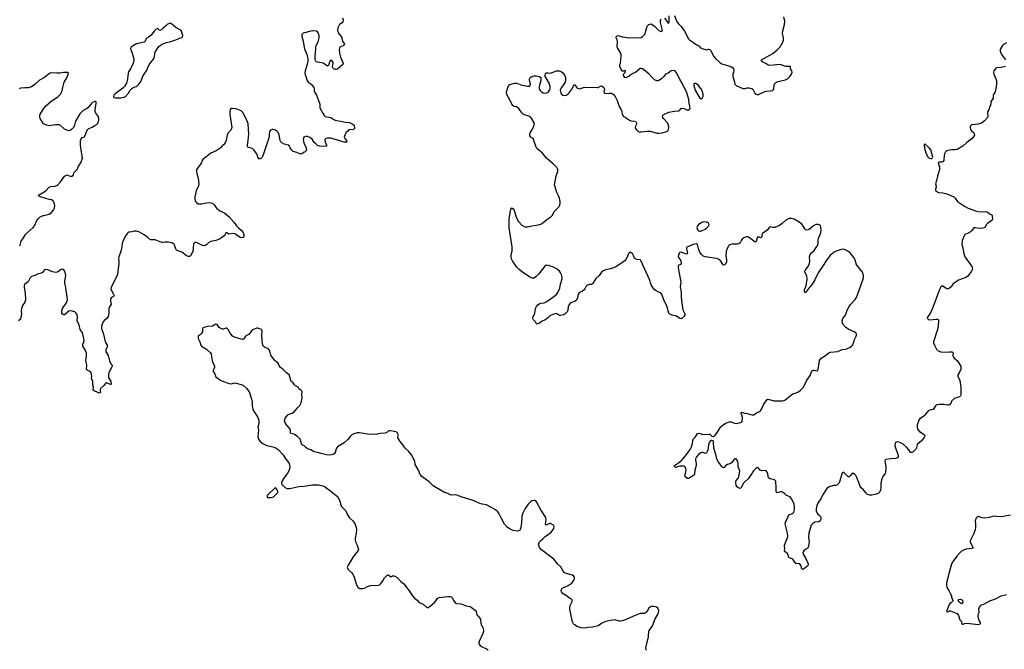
# Model space of a CAD drawing. Header units: inches. Extents: x 1933542 to 2138349, y 524876 to 666658.
# Tile 10 of 81: x 1962698 to 1980522, y 554946 to 566338. Entities that reach past the tile are written whole.
import ezdxf

# ---------------------------------------------------------------- set-up
doc = ezdxf.new("R2010")
doc.units = ezdxf.units.IN
doc.header["$MEASUREMENT"] = 0
for name, color, linetype in [('B9565', 7, 'Continuous'), ('B9566', 7, 'Continuous'), ('B9575', 7, 'Continuous'), ('B9576', 7, 'Continuous'), ('B9585', 7, 'Continuous'), ('B9586', 7, 'Continuous')]:
    doc.layers.add(name, color=color, linetype=linetype)

msp = doc.modelspace()

# ---------------------------------------------------------------- linework, layer by layer
at = {"layer": 'B9565', "color": 6}
for points, elevation in [([(1964338, 560000), (1964310, 559950), (1964307, 559927), (1964305, 559870), (1964311, 559850), (1964350, 559790), (1964355, 559745), (1964350, 559734), (1964345, 559735), (1964270, 559766), (1964250, 559758), (1964221, 559719), (1964169, 559671), (1964156, 559650), (1964153, 559630), (1964159, 559590), (1964155, 559585), (1964130, 559583), (1964110, 559590), (1964090, 559603), (1964064, 559610), (1964030, 559634), (1964027, 559650), (1964035, 559690), (1964020, 559730), (1964023, 559790), (1963997, 559850), (1964002, 559890), (1963992, 559950), (1963976, 559970), (1963930, 559992), (1963921, 560000)], 300), ([(1966207, 560000), (1966203, 559990), (1966202, 559970), (1966229, 559929), (1966250, 559879), (1966270, 559859), (1966344, 559810), (1966390, 559790), (1966490, 559758), (1966530, 559752), (1966590, 559765), (1966710, 559740), (1966750, 559721), (1966810, 559664), (1966858, 559590), (1966891, 559491), (1966905, 559430), (1966905, 559350), (1966918, 559290), (1966930, 559262), (1967002, 559150), (1967027, 559090), (1967029, 559031), (1967012, 558970), (1967020, 558910), (1967011, 558790), (1967019, 558750), (1967050, 558705), (1967101, 558670), (1967170, 558636), (1967257, 558617), (1967302, 558602), (1967343, 558583), (1967379, 558559), (1967470, 558465), (1967502, 558402), (1967548, 558350), (1967575, 558310), (1967590, 558250), (1967577, 558190), (1967545, 558135), (1967477, 558043), (1967450, 557995), (1967438, 557950), (1967443, 557930), (1967510, 557868), (1967538, 557858), (1967590, 557858), (1967750, 557892), (1967850, 557900), (1967990, 557922), (1968110, 557920), (1968183, 557903), (1968215, 557890), (1968329, 557809), (1968370, 557770), (1968450, 557710), (1968477, 557670), (1968498, 557610), (1968513, 557550), (1968525, 557530), (1968604, 557450), (1968625, 557390), (1968664, 557330), (1968729, 557269), (1968764, 557224), (1968791, 557151), (1968795, 557110), (1968791, 557049), (1968769, 556950), (1968769, 556930), (1968778, 556890), (1968809, 556829), (1968829, 556750), (1968827, 556733), (1968738, 556622), (1968646, 556470), (1968627, 556430), (1968647, 556390), (1968710, 556331), (1968730, 556303), (1968753, 556250), (1968794, 556110), (1968821, 556070), (1968850, 556049), (1968909, 556049), (1968950, 556060), (1968996, 556084), (1969050, 556100), (1969190, 556104), (1969210, 556110), (1969240, 556140), (1969274, 556186), (1969302, 556238), (1969350, 556285), (1969370, 556291), (1969410, 556265), (1969430, 556265), (1969450, 556274), (1969475, 556275), (1969490, 556270), (1969530, 556247), (1969590, 556182), (1969650, 556133), (1969747, 556007), (1969811, 555911), (1969848, 555870), (1969894, 555834), (1969930, 555791), (1970000, 555760)], 400), ([(1970000, 558053), (1969976, 558070), (1969946, 558110), (1969915, 558190), (1969860, 558290), (1969851, 558350), (1969790, 558467), (1969735, 558530), (1969672, 558590), (1969641, 558641), (1969584, 558704), (1969542, 558770), (1969547, 558830), (1969530, 558866), (1969510, 558880), (1969479, 558890), (1969410, 558900), (1969390, 558899), (1969369, 558891), (1969336, 558864), (1969310, 558854), (1969225, 558850), (1969150, 558830), (1969090, 558837), (1969028, 558832), (1968850, 558865), (1968810, 558862), (1968750, 558847), (1968710, 558827), (1968682, 558798), (1968640, 558740), (1968575, 558685), (1968450, 558610), (1968429, 558571), (1968410, 558510), (1968398, 558490), (1968370, 558470), (1968350, 558464), (1968310, 558461), (1968250, 558467), (1968153, 558487), (1968090, 558508), (1968030, 558521), (1967970, 558558), (1967910, 558572), (1967877, 558597), (1967850, 558625), (1967830, 558634), (1967810, 558653), (1967799, 558670), (1967775, 558750), (1967730, 558799), (1967660, 558840), (1967609, 558850), (1967599, 558870), (1967601, 558910), (1967592, 558930), (1967509, 559030), (1967493, 559087), (1967503, 559130), (1967550, 559186), (1967577, 559203), (1967630, 559219), (1967674, 559246), (1967726, 559314), (1967770, 559357), (1967795, 559405), (1967814, 559490), (1967805, 559555), (1967809, 559610), (1967795, 559630), (1967750, 559662), (1967738, 559690), (1967692, 559712), (1967670, 559729), (1967646, 559766), (1967610, 559789), (1967597, 559857), (1967576, 559910), (1967526, 559946), (1967476, 560000)], 400)]:
    msp.add_lwpolyline(points, dxfattribs=dict(at, elevation=elevation))
at = {"layer": 'B9565', "color": 6, "elevation": 400}
msp.add_lwpolyline([(1967330, 557875), (1967195, 557750), (1967181, 557730), (1967178, 557710), (1967182, 557690), (1967190, 557686), (1967209, 557691), (1967250, 557693), (1967290, 557706), (1967365, 557775), (1967371, 557789), (1967371, 557810), (1967350, 557850)], close=True, dxfattribs=at)
at = {"layer": 'B9566', "color": 6}
for points, elevation in [([(1968541, 566370), (1968553, 566330), (1968555, 566310), (1968550, 566297), (1968537, 566283), (1968490, 566250), (1968482, 566238), (1968460, 566190), (1968454, 566150), (1968463, 566103), (1968479, 566079), (1968526, 566030), (1968542, 565950), (1968574, 565910), (1968576, 565890), (1968570, 565881), (1968552, 565868), (1968510, 565852), (1968490, 565830), (1968479, 565790), (1968485, 565730), (1968503, 565663), (1968554, 565550), (1968547, 565530), (1968450, 565445), (1968430, 565438), (1968410, 565438), (1968382, 565450), (1968364, 565470), (1968361, 565490), (1968372, 565550), (1968369, 565570), (1968350, 565597), (1968330, 565605), (1968315, 565590), (1968291, 565509), (1968270, 565495), (1968229, 565530), (1968192, 565552), (1968160, 565560), (1968090, 565567), (1968070, 565577), (1968057, 565590), (1968050, 565610), (1968046, 565670), (1968061, 565810), (1968061, 565850), (1968065, 565870), (1968102, 565938), (1968120, 566010), (1968120, 566050), (1968101, 566101), (1968090, 566118), (1968070, 566132), (1967990, 566137), (1967830, 566095), (1967804, 566070), (1967807, 566033), (1967830, 565950), (1967842, 565870), (1967856, 565810), (1967899, 565710), (1967915, 565635), (1967913, 565590), (1967896, 565510), (1967865, 565410), (1967863, 565370), (1967867, 565347), (1967894, 565254), (1967910, 565223), (1967919, 565210), (1967973, 565170), (1968021, 565110), (1968028, 565090), (1968028, 565050), (1968034, 565030), (1968073, 564973), (1968128, 564830), (1968133, 564810), (1968134, 564750), (1968139, 564730), (1968190, 564637), (1968210, 564606), (1968230, 564589), (1968259, 564579), (1968331, 564570), (1968386, 564530), (1968410, 564519), (1968467, 564507), (1968510, 564505), (1968590, 564486), (1968670, 564477), (1968731, 564450), (1968751, 564430), (1968758, 564370), (1968750, 564358), (1968734, 564350), (1968670, 564343), (1968645, 564330), (1968610, 564294), (1968582, 564250), (1968575, 564210), (1968584, 564190), (1968613, 564150), (1968621, 564130), (1968617, 564123), (1968575, 564125), (1968330, 564193), (1968266, 564194), (1968236, 564184), (1968222, 564170), (1968221, 564159), (1968226, 564130), (1968255, 564070), (1968252, 564048), (1968216, 564044), (1968130, 564051), (1968090, 564064), (1968063, 564083), (1968030, 564119), (1967990, 564174), (1967950, 564208), (1967910, 564222), (1967870, 564226), (1967844, 564210), (1967830, 564170), (1967839, 564110), (1967876, 564030), (1967888, 563990), (1967887, 563970), (1967871, 563950), (1967850, 563943), (1967810, 563912), (1967790, 563907), (1967770, 563910), (1967716, 563936), (1967650, 563952), (1967612, 563992), (1967597, 564017), (1967585, 564050), (1967570, 564070), (1967486, 564086), (1967441, 564110), (1967423, 564130), (1967412, 564152), (1967396, 564256), (1967378, 564298), (1967358, 564318), (1967330, 564338), (1967290, 564352), (1967270, 564352), (1967241, 564339), (1967222, 564310), (1967216, 564270), (1967216, 564230), (1967205, 564175), (1967170, 564090), (1967108, 563892), (1967086, 563850), (1967070, 563830), (1967050, 563821), (1967030, 563822), (1967018, 563838), (1966991, 563910), (1966931, 563991), (1966910, 564005), (1966844, 564024), (1966831, 564031), (1966825, 564045), (1966823, 564070), (1966837, 564150), (1966849, 564270), (1966833, 564453), (1966816, 564510), (1966737, 564657), (1966710, 564688), (1966650, 564713), (1966610, 564723), (1966551, 564729), (1966530, 564729), (1966510, 564714), (1966502, 564678), (1966500, 564630), (1966537, 564390), (1966535, 564370), (1966519, 564341), (1966470, 564289), (1966455, 564250), (1966434, 564150), (1966419, 564110), (1966390, 564075), (1966370, 564061), (1966326, 564014), (1966252, 563968), (1966158, 563922), (1966070, 563850), (1966012, 563810), (1966000, 563790), (1965988, 563752), (1965974, 563726), (1965901, 563630), (1965896, 563610), (1965899, 563590), (1965912, 563530), (1965932, 563470), (1965942, 563370), (1965934, 563326), (1965890, 563248), (1965883, 563190), (1965867, 563130), (1965866, 563090), (1965879, 563050), (1965890, 563035), (1965910, 563014), (1965930, 563006), (1965990, 563004), (1966110, 563032), (1966165, 563025), (1966194, 563014), (1966224, 562984), (1966242, 562950), (1966270, 562918), (1966330, 562877), (1966410, 562839), (1966490, 562770), (1966582, 562670), (1966626, 562606), (1966657, 562570), (1966710, 562530), (1966741, 562490), (1966758, 562450), (1966755, 562410), (1966741, 562399), (1966710, 562393), (1966690, 562398), (1966612, 562452), (1966590, 562461), (1966570, 562467), (1966480, 562460), (1966470, 562462), (1966450, 562484), (1966437, 562483), (1966430, 562482), (1966421, 562470), (1966414, 562446), (1966401, 562430), (1966350, 562390), (1966315, 562370), (1966250, 562344), (1966156, 562324), (1966130, 562314), (1966085, 562270), (1966050, 562248), (1966010, 562253), (1965910, 562300), (1965890, 562306), (1965870, 562305), (1965852, 562288), (1965842, 562270), (1965836, 562230), (1965840, 562170), (1965829, 562130), (1965790, 562067), (1965770, 562055), (1965750, 562052), (1965710, 562071), (1965634, 562134), (1965570, 562154), (1965539, 562170), (1965524, 562190), (1965506, 562246), (1965492, 562270), (1965450, 562299), (1965390, 562314), (1965330, 562313), (1965290, 562304), (1965270, 562306), (1965150, 562355), (1965070, 562355), (1965050, 562365), (1965016, 562396), (1964950, 562443), (1964896, 562476), (1964857, 562497), (1964810, 562511), (1964770, 562510), (1964730, 562500), (1964685, 562495), (1964670, 562492), (1964650, 562478), (1964612, 562428), (1964570, 562337), (1964556, 562290), (1964549, 562230), (1964528, 562150), (1964490, 562050), (1964486, 562010), (1964494, 561970), (1964494, 561930), (1964466, 561730), (1964352, 561490), (1964348, 561470), (1964352, 561450), (1964399, 561370), (1964406, 561350), (1964403, 561337), (1964399, 561330), (1964363, 561310), (1964344, 561290), (1964342, 561250), (1964352, 561190), (1964317, 561130), (1964310, 561110), (1964310, 561030), (1964299, 560970), (1964290, 560950), (1964274, 560930), (1964230, 560893), (1964211, 560869), (1964189, 560830), (1964179, 560790), (1964178, 560750), (1964215, 560650), (1964244, 560510), (1964279, 560450), (1964284, 560430), (1964280, 560410), (1964260, 560370), (1964256, 560350), (1964259, 560330), (1964302, 560262), (1964326, 560166), (1964350, 560111), (1964371, 560090), (1964371, 560070), (1964355, 560030), (1964338, 560000)], 300), ([(1962695, 562245), (1962704, 562256), (1962727, 562330), (1962766, 562394), (1962805, 562450), (1962836, 562484), (1962943, 562577), (1962964, 562610), (1963010, 562705), (1963038, 562742), (1963070, 562770), (1963090, 562782), (1963130, 562796), (1963210, 562811), (1963230, 562821), (1963272, 562850), (1963310, 562890), (1963328, 562930), (1963332, 562970), (1963321, 563030), (1963312, 563050), (1963302, 563062), (1963276, 563076), (1963230, 563085), (1963073, 563130), (1963038, 563150), (1963053, 563170), (1963170, 563240), (1963234, 563306), (1963263, 563317), (1963334, 563326), (1963370, 563338), (1963389, 563351), (1963435, 563405), (1963510, 563505), (1963530, 563522), (1963550, 563531), (1963610, 563508), (1963650, 563505), (1963659, 563510), (1963670, 563530), (1963678, 563570), (1963737, 563630), (1963764, 563690), (1963805, 563750), (1963833, 563830), (1963832, 563872), (1963810, 563978), (1963808, 564028), (1963798, 564070), (1963801, 564150), (1963810, 564185), (1963830, 564207), (1963870, 564217), (1963890, 564259), (1963915, 564330), (1963930, 564354), (1963950, 564370), (1964010, 564395), (1964059, 564421), (1964098, 564450), (1964124, 564490), (1964133, 564530), (1964131, 564550), (1964117, 564590), (1964086, 564630), (1964064, 564670), (1964062, 564710), (1964085, 564830), (1964082, 564850), (1964070, 564859), (1964050, 564857), (1964010, 564833), (1963990, 564816), (1963930, 564741), (1963910, 564724), (1963847, 564693), (1963788, 564632), (1963710, 564501), (1963693, 564430), (1963675, 564390), (1963636, 564350), (1963610, 564335), (1963590, 564330), (1963570, 564333), (1963510, 564358), (1963430, 564427), (1963410, 564435), (1963346, 564434), (1963230, 564420), (1963170, 564433), (1963130, 564456), (1963069, 564550), (1963061, 564570), (1963062, 564610), (1963070, 564630), (1963133, 564730), (1963167, 564773), (1963262, 564858), (1963394, 564946), (1963437, 564990), (1963466, 565050), (1963477, 565110), (1963504, 565210), (1963550, 565284), (1963578, 565350), (1963581, 565370), (1963570, 565383), (1963564, 565384), (1963490, 565384), (1963430, 565373), (1963370, 565370), (1963281, 565379), (1963250, 565373), (1963235, 565365), (1963147, 565293), (1963054, 565246), (1962970, 565168), (1962910, 565125), (1962850, 565106), (1962790, 565107), (1962710, 565099), (1962690, 565090)], 300), ([(1963921, 560000), (1963909, 560010), (1963906, 560030), (1963916, 560070), (1963915, 560090), (1963898, 560170), (1963907, 560253), (1963905, 560310), (1963890, 560355), (1963839, 560430), (1963841, 560470), (1963861, 560510), (1963864, 560530), (1963859, 560570), (1963835, 560670), (1963795, 560735), (1963777, 560817), (1963745, 560870), (1963741, 560890), (1963746, 560970), (1963735, 561010), (1963716, 561036), (1963698, 561050), (1963630, 561072), (1963590, 561064), (1963510, 561001), (1963490, 560998), (1963471, 561011), (1963460, 561030), (1963461, 561070), (1963473, 561110), (1963495, 561150), (1963539, 561210), (1963563, 561270), (1963554, 561370), (1963538, 561430), (1963535, 561490), (1963517, 561570), (1963518, 561610), (1963533, 561710), (1963514, 561790), (1963490, 561821), (1963470, 561825), (1963450, 561817), (1963381, 561770), (1963350, 561762), (1963290, 561773), (1963210, 561814), (1963170, 561821), (1963147, 561810), (1963110, 561763), (1963093, 561750), (1963070, 561743), (1963030, 561741), (1962970, 561710), (1962911, 561689), (1962888, 561670), (1962850, 561595), (1962790, 561550), (1962779, 561530), (1962779, 561490), (1962799, 561390), (1962806, 561270), (1962791, 561230), (1962751, 561169), (1962732, 561110), (1962724, 561070), (1962732, 561008), (1962710, 560919), (1962679, 560890)], 300), ([(1967476, 560000), (1967470, 560006), (1967412, 560052), (1967397, 560077), (1967385, 560110), (1967370, 560130), (1967330, 560158), (1967310, 560178), (1967243, 560270), (1967226, 560346), (1967211, 560370), (1967187, 560390), (1967130, 560410), (1967110, 560424), (1967091, 560471), (1967080, 560630), (1967090, 560690), (1967089, 560710), (1967077, 560730), (1967047, 560747), (1967010, 560758), (1966990, 560758), (1966929, 560731), (1966894, 560706), (1966853, 560647), (1966788, 560610), (1966756, 560564), (1966730, 560552), (1966710, 560555), (1966570, 560600), (1966550, 560615), (1966510, 560665), (1966470, 560732), (1966450, 560755), (1966430, 560759), (1966390, 560737), (1966370, 560736), (1966350, 560743), (1966310, 560771), (1966270, 560822), (1966250, 560830), (1966190, 560790), (1966096, 560784), (1966030, 560768), (1966010, 560756), (1966005, 560690), (1965998, 560670), (1965981, 560650), (1965931, 560610), (1965928, 560590), (1965931, 560570), (1965961, 560510), (1965979, 560450), (1965990, 560434), (1966010, 560416), (1966078, 560378), (1966100, 560360), (1966150, 560311), (1966163, 560290), (1966168, 560230), (1966189, 560150), (1966225, 560070), (1966226, 560050), (1966207, 560000)], 400)]:
    msp.add_lwpolyline(points, dxfattribs=dict(at, elevation=elevation))
at = {"layer": 'B9566', "color": 6, "elevation": 300}
msp.add_lwpolyline([(1965430, 566273), (1965390, 566265), (1965368, 566252), (1965338, 566222), (1965293, 566187), (1965270, 566158), (1965250, 566146), (1965225, 566145), (1965209, 566169), (1965197, 566177), (1965170, 566169), (1965130, 566133), (1965070, 566054), (1965030, 566022), (1964990, 565998), (1964971, 565949), (1964951, 565930), (1964810, 565904), (1964738, 565862), (1964717, 565843), (1964708, 565830), (1964705, 565815), (1964708, 565792), (1964737, 565730), (1964764, 565630), (1964764, 565610), (1964753, 565550), (1964707, 565450), (1964670, 565392), (1964663, 565370), (1964650, 565270), (1964633, 565190), (1964598, 565130), (1964563, 565097), (1964425, 564995), (1964404, 564970), (1964395, 564950), (1964405, 564930), (1964430, 564923), (1964530, 564926), (1964590, 564939), (1964614, 564950), (1964668, 565010), (1964698, 565062), (1964730, 565094), (1964763, 565117), (1964810, 565132), (1964850, 565167), (1964885, 565210), (1964905, 565250), (1964932, 565328), (1964991, 565410), (1965042, 565530), (1965079, 565570), (1965130, 565642), (1965153, 565750), (1965213, 565847), (1965250, 565879), (1965290, 565902), (1965355, 565925), (1965435, 565945), (1965509, 565970), (1965625, 566015), (1965648, 566030), (1965649, 566050), (1965629, 566129), (1965613, 566150), (1965530, 566191), (1965446, 566266)], close=True, dxfattribs=at)
at = {"layer": 'B9575', "color": 6}
for points, elevation in [([(1979730, 560000), (1979718, 559970), (1979680, 559910), (1979682, 559890), (1979715, 559810), (1979736, 559690), (1979734, 559546), (1979728, 559532), (1979710, 559517), (1979628, 559492), (1979565, 559435), (1979558, 559410), (1979528, 559372), (1979515, 559365), (1979496, 559364), (1979430, 559375), (1979350, 559378), (1979310, 559371), (1979290, 559363), (1979275, 559350), (1979232, 559288), (1979150, 559265), (1979069, 559170), (1978988, 559112), (1978975, 559090), (1978947, 559010), (1978942, 558970), (1978948, 558930), (1978988, 558888), (1979070, 558833), (1979084, 558810), (1979079, 558790), (1979024, 558716), (1978946, 558650), (1978939, 558630), (1978935, 558590), (1978921, 558570), (1978870, 558521), (1978850, 558509), (1978827, 558507), (1978795, 558555), (1978758, 558598), (1978690, 558656), (1978631, 558691), (1978590, 558700), (1978553, 558687), (1978544, 558670), (1978542, 558630), (1978602, 558450), (1978603, 558430), (1978586, 558410), (1978550, 558397), (1978470, 558394), (1978380, 558380), (1978366, 558374), (1978362, 558350), (1978379, 558250), (1978372, 558150), (1978366, 558130), (1978330, 558084), (1978298, 558010), (1978287, 557953), (1978286, 557870), (1978280, 557830), (1978267, 557793), (1978243, 557770), (1978205, 557755), (1978122, 557738), (1978090, 557738), (1978048, 557750), (1978024, 557770), (1977974, 557834), (1977930, 557865), (1977912, 557890), (1977890, 557965), (1977850, 558057), (1977832, 558092), (1977814, 558110), (1977790, 558127), (1977770, 558133), (1977745, 558095), (1977710, 558063), (1977690, 558072), (1977670, 558090), (1977630, 558136), (1977610, 558149), (1977590, 558142), (1977546, 557994), (1977530, 557957), (1977510, 557933), (1977490, 557919), (1977470, 557913), (1977431, 557909), (1977350, 557886), (1977310, 557857), (1977230, 557736), (1977200, 557670), (1977146, 557590), (1977131, 557550), (1977118, 557490), (1977117, 557450), (1977132, 557412), (1977148, 557390), (1977170, 557375), (1977194, 557350), (1977202, 557322), (1977196, 557284), (1977190, 557270), (1977166, 557254), (1977090, 557245), (1977058, 557222), (1977029, 557191), (1977011, 557149), (1976983, 557050), (1976978, 556970), (1976988, 556890), (1976969, 556791), (1976952, 556768), (1976901, 556739), (1976880, 556710), (1976877, 556690), (1976880, 556670), (1976927, 556590), (1976974, 556490), (1976970, 556469), (1976950, 556444), (1976890, 556395), (1976870, 556389), (1976850, 556408), (1976849, 556430), (1976840, 556460), (1976818, 556490), (1976750, 556501), (1976696, 556576), (1976620, 556610), (1976612, 556650), (1976603, 556670), (1976590, 556686), (1976557, 556710), (1976544, 556730), (1976549, 556770), (1976541, 556810), (1976544, 556830), (1976592, 556950), (1976603, 556990), (1976595, 557045), (1976560, 557190), (1976556, 557230), (1976601, 557339), (1976623, 557377), (1976633, 557387), (1976690, 557405), (1976715, 557430), (1976726, 557474), (1976725, 557530), (1976716, 557576), (1976670, 557669), (1976646, 557706), (1976578, 557730), (1976550, 557762), (1976510, 557789), (1976490, 557795), (1976470, 557795), (1976410, 557778), (1976403, 557783), (1976395, 557795), (1976394, 557810), (1976395, 557865), (1976385, 557990), (1976362, 558010), (1976284, 558030), (1976256, 558050), (1976247, 558070), (1976242, 558130), (1976230, 558153), (1976210, 558173), (1976190, 558183), (1976130, 558177), (1976103, 558190), (1976069, 558229), (1976050, 558233), (1976030, 558225), (1975982, 558178), (1975929, 558090), (1975887, 558033), (1975830, 557983), (1975800, 557950), (1975750, 557863), (1975730, 557858), (1975710, 557866), (1975690, 557882), (1975670, 557909), (1975662, 557970), (1975670, 557998), (1975710, 558050), (1975718, 558070), (1975733, 558170), (1975725, 558205), (1975707, 558250), (1975702, 558310), (1975687, 558370), (1975671, 558391), (1975650, 558391), (1975626, 558374), (1975581, 558319), (1975555, 558305), (1975509, 558291), (1975483, 558270), (1975450, 558233), (1975430, 558232), (1975410, 558252), (1975335, 558350), (1975317, 558390), (1975307, 558450), (1975267, 558587), (1975259, 558699), (1975250, 558718), (1975230, 558727), (1975210, 558725), (1975186, 558694), (1975170, 558647), (1975153, 558550), (1975130, 558500), (1975110, 558490), (1975070, 558506), (1975050, 558506), (1975030, 558500), (1974986, 558470), (1974950, 558426), (1974934, 558390), (1974932, 558370), (1974942, 558310), (1974942, 558270), (1974920, 558190), (1974913, 558110), (1974895, 558090), (1974865, 558075), (1974810, 558039), (1974790, 558039), (1974747, 558067), (1974741, 558081), (1974762, 558190), (1974760, 558220), (1974745, 558245), (1974719, 558259), (1974690, 558262), (1974642, 558258), (1974570, 558238), (1974549, 558250), (1974553, 558270), (1974622, 558318), (1974676, 558364), (1974754, 558446), (1974836, 558564), (1974862, 558610), (1974879, 558670), (1974892, 558750), (1974930, 558792), (1974970, 558848), (1974990, 558856), (1975050, 558837), (1975090, 558830), (1975179, 558839), (1975190, 558837), (1975230, 558804), (1975250, 558799), (1975270, 558806), (1975290, 558822), (1975310, 558848), (1975390, 558970), (1975410, 558992), (1975470, 559033), (1975510, 559050), (1975550, 559059), (1975570, 559059), (1975636, 559036), (1975670, 559033), (1975730, 559042), (1975763, 559057), (1975774, 559070), (1975778, 559082), (1975782, 559130), (1975778, 559170), (1975760, 559210), (1975761, 559230), (1975770, 559237), (1975818, 559218), (1975870, 559210), (1975950, 559186), (1975989, 559190), (1976038, 559222), (1976093, 559247), (1976110, 559260), (1976129, 559291), (1976170, 559382), (1976230, 559465), (1976250, 559470), (1976350, 559444), (1976390, 559439), (1976510, 559442), (1976550, 559454), (1976670, 559552), (1976694, 559566), (1976755, 559585), (1976794, 559606), (1976830, 559634), (1976887, 559690), (1976939, 559801), (1977010, 559899), (1977032, 559968), (1977048, 559992), (1977070, 559997), (1977130, 559985), (1977145, 559995), (1977147, 560000)], 300), ([(1974038, 554930), (1974035, 554970), (1974079, 555170), (1974086, 555274), (1974152, 555370), (1974203, 555497), (1974256, 555590), (1974263, 555610), (1974267, 555650), (1974250, 555690), (1974228, 555708), (1974180, 555720), (1974130, 555719), (1974110, 555710), (1974090, 555690), (1974050, 555625), (1974020, 555600), (1974005, 555595), (1973930, 555595), (1973810, 555548), (1973718, 555502), (1973610, 555462), (1973570, 555454), (1973550, 555456), (1973470, 555477), (1973390, 555470), (1973290, 555446), (1973230, 555411), (1973170, 555370), (1973070, 555344), (1972990, 555339), (1972930, 555330), (1972857, 555337), (1972790, 555359), (1972739, 555390), (1972722, 555410), (1972705, 555445), (1972657, 555670), (1972657, 555710), (1972662, 555738), (1972699, 555810), (1972702, 555830), (1972696, 555850), (1972690, 555856), (1972650, 555871), (1972594, 555914), (1972537, 555950), (1972507, 555987), (1972503, 556010), (1972506, 556030), (1972519, 556050), (1972630, 556099), (1972698, 556150), (1972730, 556195), (1972741, 556230), (1972740, 556250), (1972729, 556270), (1972707, 556287), (1972590, 556317), (1972557, 556337), (1972530, 556370), (1972497, 556437), (1972434, 556494), (1972370, 556575), (1972144, 556744), (1972109, 556789), (1972094, 556830), (1972093, 556850), (1972110, 556892), (1972130, 556914), (1972176, 556950), (1972212, 556988), (1972290, 557040), (1972324, 557070), (1972369, 557130), (1972372, 557170), (1972359, 557190), (1972310, 557224), (1972290, 557224), (1972230, 557195), (1972220, 557200), (1972216, 557216), (1972226, 557290), (1972222, 557330), (1972132, 557472), (1972055, 557615), (1972042, 557630), (1972030, 557636), (1972010, 557639), (1971971, 557630), (1971950, 557619), (1971902, 557570), (1971848, 557492), (1971807, 557410), (1971790, 557353), (1971784, 557230), (1971766, 557130), (1971750, 557097), (1971730, 557087), (1971715, 557085), (1971670, 557088), (1971630, 557098), (1971561, 557130), (1971530, 557150), (1971474, 557210), (1971418, 557310), (1971377, 557397), (1971352, 557432), (1971310, 557471), (1971230, 557520), (1971150, 557559), (1971070, 557572), (1971030, 557583), (1970890, 557645), (1970710, 557697), (1970610, 557735), (1970590, 557739), (1970510, 557734), (1970447, 557767), (1970386, 557786), (1970245, 557865), (1970186, 557906), (1970110, 557977), (1970000, 558053)], 400), ([(1980000, 557281), (1979997, 557270), (1980000, 557206)], 400), ([(1980000, 557158), (1979993, 557110), (1979965, 557030), (1979904, 556910), (1979904, 556890), (1979911, 556870), (1979937, 556830), (1979954, 556790), (1979950, 556774), (1979942, 556770), (1979830, 556760), (1979794, 556746), (1979750, 556720), (1979713, 556687), (1979663, 556630), (1979596, 556544), (1979564, 556490), (1979520, 556310), (1979475, 556150), (1979473, 556110), (1979485, 556065), (1979521, 556010), (1979551, 555950), (1979566, 555910), (1979567, 555890), (1979591, 555830), (1979582, 555810), (1979565, 555795), (1979550, 555788), (1979522, 555758), (1979505, 555710), (1979502, 555690), (1979481, 555650), (1979478, 555630), (1979490, 555623), (1979515, 555630), (1979530, 555641), (1979550, 555643), (1979670, 555595), (1979695, 555555), (1979717, 555477), (1979747, 555450), (1979751, 555410), (1979761, 555401), (1979770, 555399), (1979806, 555414), (1979850, 555422), (1980000, 555399)], 400), ([(1970000, 555760), (1970010, 555755), (1970070, 555704), (1970090, 555701), (1970130, 555726), (1970206, 555794), (1970270, 555873), (1970290, 555885), (1970450, 555900), (1970490, 555899), (1970510, 555893), (1970530, 555875), (1970563, 555810), (1970590, 555784), (1970610, 555776), (1970690, 555772), (1970778, 555730), (1970850, 555720), (1970871, 555710), (1970948, 555650), (1970961, 555630), (1970976, 555570), (1970991, 555550), (1971030, 555512), (1971040, 555490), (1971044, 555410), (1971081, 555342), (1971094, 555294), (1971093, 555270), (1971081, 555230), (1971013, 555090), (1971007, 555070), (1971008, 555048), (1971033, 555013), (1971068, 554988), (1971150, 554956), (1971178, 554938)], 400)]:
    msp.add_lwpolyline(points, dxfattribs=dict(at, elevation=elevation))
at = {"layer": 'B9575', "color": 6, "elevation": 400}
msp.add_lwpolyline([(1979750, 555770), (1979730, 555781), (1979699, 555810), (1979689, 555830), (1979698, 555850), (1979730, 555854), (1979750, 555846), (1979766, 555830), (1979770, 555790)], close=True, dxfattribs=at)
at = {"layer": 'B9576', "color": 6, "elevation": 300}
for points in [[(1977147, 560000), (1977151, 560009), (1977179, 560170), (1977205, 560215), (1977265, 560250), (1977347, 560313), (1977379, 560321), (1977510, 560332), (1977590, 560371), (1977644, 560376), (1977670, 560384), (1977730, 560410), (1977757, 560430), (1977773, 560450), (1977790, 560491), (1977808, 560552), (1977840, 560610), (1977845, 560630), (1977844, 560650), (1977833, 560670), (1977806, 560690), (1977710, 560730), (1977651, 560770), (1977602, 560830), (1977593, 560850), (1977586, 560890), (1977598, 560930), (1977646, 560994), (1977678, 561082), (1977712, 561148), (1977737, 561183), (1977824, 561276), (1977848, 561312), (1977920, 561510), (1977972, 561670), (1977973, 561710), (1977955, 561770), (1977858, 561890), (1977843, 561923), (1977823, 561990), (1977802, 562030), (1977770, 562074), (1977730, 562117), (1977690, 562147), (1977630, 562180), (1977610, 562184), (1977570, 562180), (1977479, 562150), (1977441, 562130), (1977370, 562073), (1977302, 561990), (1977253, 561907), (1977150, 561757), (1977092, 561630), (1977043, 561550), (1976982, 561478), (1976950, 561432), (1976930, 561409), (1976916, 561404), (1976910, 561395), (1976904, 561410), (1976908, 561448), (1976936, 561524), (1976955, 561645), (1976945, 561705), (1976913, 561770), (1976912, 561790), (1976921, 561810), (1976970, 561870), (1976993, 561927), (1977002, 561978), (1976997, 562050), (1977005, 562090), (1977030, 562121), (1977079, 562161), (1977140, 562250), (1977150, 562290), (1977151, 562350), (1977156, 562384), (1977190, 562450), (1977204, 562490), (1977208, 562530), (1977204, 562583), (1977192, 562612), (1977170, 562626), (1977150, 562633), (1977110, 562630), (1977070, 562610), (1976990, 562542), (1976950, 562532), (1976930, 562538), (1976912, 562552), (1976863, 562630), (1976810, 562675), (1976719, 562730), (1976670, 562742), (1976630, 562741), (1976570, 562710), (1976498, 562642), (1976450, 562613), (1976370, 562580), (1976330, 562578), (1976290, 562592), (1976270, 562584), (1976231, 562530), (1976143, 562470), (1976134, 562446), (1976130, 562410), (1976121, 562399), (1976110, 562393), (1976070, 562407), (1976050, 562393), (1976033, 562327), (1976024, 562316), (1976010, 562312), (1975934, 562374), (1975890, 562402), (1975870, 562410), (1975850, 562410), (1975820, 562400), (1975783, 562377), (1975762, 562350), (1975738, 562302), (1975717, 562283), (1975690, 562278), (1975590, 562279), (1975550, 562264), (1975530, 562246), (1975516, 562224), (1975490, 562150), (1975483, 562070), (1975495, 561990), (1975493, 561950), (1975470, 561909), (1975450, 561898), (1975430, 561904), (1975391, 561971), (1975372, 561992), (1975347, 562007), (1975310, 562018), (1975110, 562045), (1975090, 562051), (1975066, 562066), (1975040, 562090), (1975012, 562132), (1974994, 562174), (1974968, 562268), (1974950, 562284), (1974890, 562268), (1974803, 562237), (1974777, 562223), (1974769, 562211), (1974768, 562190), (1974786, 562114), (1974780, 562100), (1974770, 562094), (1974670, 562130), (1974650, 562127), (1974641, 562119), (1974622, 562090), (1974620, 562050), (1974658, 561990), (1974672, 561948), (1974670, 561928), (1974661, 561910), (1974650, 561901), (1974630, 561899), (1974621, 561890), (1974620, 561850), (1974669, 561591), (1974656, 561504), (1974672, 561410), (1974673, 561330), (1974680, 561250), (1974704, 561090), (1974735, 561030), (1974738, 561010), (1974737, 560990), (1974728, 560972), (1974682, 560930), (1974670, 560927), (1974650, 560932), (1974590, 560972), (1974510, 560993), (1974470, 561009), (1974450, 561029), (1974436, 561070), (1974421, 561150), (1974370, 561241), (1974324, 561364), (1974310, 561383), (1974294, 561394), (1974223, 561430), (1974192, 561450), (1974145, 561510), (1974130, 561539), (1974098, 561638), (1973940, 561980), (1973930, 561992), (1973870, 562001), (1973836, 562016), (1973822, 562030), (1973812, 562070), (1973790, 562106), (1973770, 562122), (1973750, 562129), (1973736, 562125), (1973725, 562115), (1973677, 562003), (1973659, 561981), (1973610, 561943), (1973492, 561868), (1973454, 561850), (1973390, 561831), (1973306, 561814), (1973263, 561797), (1973232, 561768), (1973190, 561712), (1973125, 561655), (1973095, 561610), (1973070, 561559), (1973050, 561547), (1973010, 561544), (1972965, 561530), (1972950, 561515), (1972931, 561470), (1972914, 561450), (1972879, 561421), (1972850, 561410), (1972819, 561390), (1972800, 561350), (1972794, 561306), (1972786, 561274), (1972779, 561261), (1972756, 561244), (1972690, 561224), (1972666, 561210), (1972637, 561170), (1972628, 561150), (1972619, 561081), (1972610, 561050), (1972581, 561020), (1972550, 560999), (1972490, 560986), (1972470, 560986), (1972433, 561013), (1972410, 561021), (1972350, 561005), (1972298, 560982), (1972250, 560935), (1972211, 560910), (1972143, 560877), (1972110, 560849), (1972066, 560830), (1972056, 560836), (1972038, 560870), (1971998, 560910), (1971988, 560930), (1971994, 560970), (1972010, 560990), (1972026, 561030), (1972037, 561110), (1972053, 561150), (1972079, 561181), (1972103, 561197), (1972130, 561207), (1972190, 561217), (1972241, 561239), (1972370, 561328), (1972413, 561367), (1972437, 561403), (1972477, 561483), (1972487, 561550), (1972516, 561650), (1972510, 561710), (1972485, 561770), (1972470, 561790), (1972430, 561823), (1972350, 561865), (1972310, 561881), (1972270, 561892), (1972230, 561894), (1972202, 561878), (1972099, 561741), (1972050, 561691), (1972010, 561664), (1971976, 561664), (1971930, 561683), (1971805, 561765), (1971739, 561819), (1971699, 561859), (1971624, 561964), (1971602, 562010), (1971593, 562047), (1971596, 562090), (1971612, 562150), (1971613, 562230), (1971560, 562570), (1971562, 562722), (1971578, 562850), (1971590, 562907), (1971610, 562935), (1971630, 562918), (1971649, 562889), (1971686, 562766), (1971729, 562689), (1971790, 562623), (1971830, 562596), (1971850, 562588), (1971890, 562589), (1971970, 562609), (1972090, 562629), (1972130, 562640), (1972170, 562662), (1972239, 562721), (1972316, 562770), (1972341, 562799), (1972376, 562870), (1972464, 562956), (1972472, 562970), (1972481, 563010), (1972481, 563050), (1972469, 563110), (1972453, 563153), (1972420, 563210), (1972406, 563270), (1972383, 563330), (1972382, 563350), (1972408, 563510), (1972437, 563590), (1972441, 563630), (1972422, 563662), (1972356, 563730), (1972237, 563830), (1972164, 563924), (1972061, 564010), (1972047, 564030), (1971993, 564190), (1971954, 564214), (1971936, 564236), (1971932, 564270), (1971940, 564290), (1971990, 564367), (1972011, 564430), (1972009, 564470), (1971970, 564543), (1971949, 564570), (1971914, 564594), (1971836, 564615), (1971810, 564630), (1971790, 564651), (1971733, 564733), (1971711, 564751), (1971690, 564761), (1971649, 564769), (1971630, 564779), (1971610, 564809), (1971574, 564890), (1971524, 564970), (1971508, 565010), (1971508, 565032), (1971542, 565130), (1971570, 565164), (1971590, 565174), (1971653, 565187), (1971690, 565188), (1971730, 565179), (1971790, 565151), (1971830, 565148), (1971890, 565133), (1971926, 565134), (1971936, 565144), (1971943, 565170), (1971930, 565250), (1971930, 565270), (1971939, 565290), (1971970, 565310), (1972010, 565321), (1972050, 565324), (1972110, 565310), (1972130, 565290), (1972135, 565275), (1972134, 565230), (1972106, 565154), (1972102, 565130), (1972105, 565090), (1972118, 565058), (1972146, 565030), (1972175, 565015), (1972210, 565010), (1972250, 565019), (1972270, 565032), (1972290, 565064), (1972299, 565090), (1972302, 565130), (1972285, 565190), (1972220, 565290), (1972212, 565310), (1972210, 565330), (1972218, 565362), (1972230, 565376), (1972263, 565377), (1972310, 565371), (1972415, 565410), (1972470, 565413), (1972499, 565399), (1972530, 565375), (1972564, 565330), (1972578, 565290), (1972580, 565250), (1972572, 565210), (1972550, 565170), (1972504, 565110), (1972485, 565070), (1972486, 565030), (1972495, 565010), (1972510, 564987), (1972530, 564972), (1972550, 564969), (1972590, 564974), (1972630, 564995), (1972647, 565013), (1972697, 565090), (1972730, 565162), (1972750, 565158), (1972790, 565101), (1972830, 565090), (1972925, 565115), (1973150, 565110), (1973170, 565114), (1973210, 565135), (1973230, 565139), (1973251, 565130), (1973275, 565110), (1973283, 565090), (1973273, 565030), (1973287, 565007), (1973310, 565000), (1973370, 565010), (1973410, 565008), (1973446, 564986), (1973476, 564950), (1973513, 564873), (1973550, 564767), (1973594, 564694), (1973612, 564612), (1973628, 564588), (1973670, 564569), (1973702, 564542), (1973739, 564519), (1973770, 564510), (1973830, 564505), (1973854, 564494), (1973865, 564470), (1973864, 564450), (1973846, 564414), (1973841, 564390), (1973848, 564370), (1973865, 564345), (1973890, 564320), (1973910, 564312), (1973950, 564310), (1974058, 564322), (1974110, 564321), (1974230, 564287), (1974270, 564282), (1974330, 564289), (1974410, 564314), (1974432, 564328), (1974446, 564354), (1974450, 564390), (1974446, 564430), (1974428, 564470), (1974353, 564550), (1974340, 564570), (1974336, 564590), (1974346, 564614), (1974370, 564631), (1974450, 564663), (1974550, 564684), (1974630, 564690), (1974645, 564695), (1974672, 564730), (1974690, 564739), (1974730, 564732), (1974770, 564707), (1974805, 564710), (1974835, 564730), (1974830, 564782), (1974815, 564815), (1974810, 564896), (1974774, 565014), (1974699, 565179), (1974654, 565250), (1974590, 565376), (1974570, 565401), (1974550, 565413), (1974530, 565418), (1974490, 565410), (1974439, 565370), (1974390, 565352), (1974358, 565310), (1974316, 565270), (1974270, 565237), (1974250, 565230), (1974230, 565230), (1974190, 565250), (1974139, 565299), (1974090, 565356), (1973970, 565450), (1973950, 565457), (1973928, 565452), (1973850, 565389), (1973796, 565364), (1973746, 565334), (1973730, 565318), (1973670, 565288), (1973650, 565295), (1973630, 565328), (1973629, 565351), (1973656, 565384), (1973666, 565410), (1973650, 565418), (1973630, 565406), (1973610, 565409), (1973579, 565450), (1973563, 565490), (1973564, 565530), (1973573, 565550), (1973585, 565670), (1973584, 565710), (1973571, 565751), (1973521, 565830), (1973516, 565850), (1973520, 565950), (1973514, 565974), (1973494, 566010), (1973495, 566030), (1973513, 566047), (1973530, 566053), (1973610, 566030), (1973730, 566008), (1973830, 566013), (1973910, 566010), (1973950, 566018), (1973970, 566031), (1974018, 566082), (1974030, 566110), (1974044, 566176), (1974060, 566220), (1974088, 566250), (1974110, 566259), (1974130, 566261), (1974150, 566252), (1974190, 566222), (1974270, 566145), (1974290, 566132), (1974315, 566125), (1974327, 566133), (1974330, 566142), (1974330, 566166), (1974300, 566290), (1974299, 566330), (1974310, 566348)], [(1974370, 566364), (1974430, 566288), (1974450, 566278), (1974454, 566306), (1974453, 566410)], [(1974555, 566415), (1974585, 566330), (1974605, 566290), (1974624, 566264), (1974670, 566216), (1974732, 566130), (1974804, 565990), (1974829, 565969), (1974892, 565932), (1974930, 565897), (1974990, 565864), (1975025, 565830), (1975050, 565814), (1975130, 565791), (1975170, 565803), (1975190, 565800), (1975204, 565784), (1975264, 565670), (1975299, 565630), (1975370, 565561), (1975410, 565542), (1975573, 565493), (1975609, 565469), (1975621, 565450), (1975626, 565426), (1975620, 565390), (1975605, 565350), (1975605, 565310), (1975631, 565231), (1975643, 565170), (1975670, 565146), (1975790, 565092), (1975830, 565094), (1975870, 565107), (1975905, 565105), (1975950, 565094), (1975970, 565082), (1976009, 565010), (1976029, 564990), (1976050, 564982), (1976070, 564984), (1976190, 565041), (1976210, 565046), (1976292, 565048), (1976330, 565058), (1976341, 565070), (1976350, 565090), (1976355, 565145), (1976365, 565175), (1976382, 565198), (1976421, 565219), (1976510, 565235), (1976560, 565250), (1976598, 565270), (1976642, 565310), (1976670, 565350), (1976685, 565390), (1976674, 565414), (1976649, 565450), (1976649, 565489), (1976570, 565492), (1976530, 565503), (1976490, 565522), (1976450, 565530), (1976347, 565513), (1976270, 565510), (1976250, 565516), (1976206, 565546), (1976153, 565570), (1976124, 565590), (1976127, 565610), (1976330, 565727), (1976410, 565790), (1976464, 565850), (1976511, 565930), (1976524, 565970), (1976525, 566010), (1976509, 566089), (1976510, 566110), (1976542, 566250), (1976547, 566310), (1976532, 566392)], [(1980000, 564441), (1979930, 564436), (1979914, 564426), (1979905, 564410), (1979904, 564390), (1979912, 564352), (1979929, 564329), (1979970, 564290), (1979979, 564270), (1979981, 564250), (1979939, 564190), (1979917, 564170), (1979845, 564115), (1979770, 564051), (1979670, 563992), (1979635, 563985), (1979570, 563984), (1979530, 563978), (1979477, 563963), (1979459, 563950), (1979439, 563910), (1979432, 563872), (1979430, 563810), (1979425, 563790), (1979413, 563770), (1979390, 563759), (1979341, 563759), (1979330, 563757), (1979323, 563750), (1979352, 563670), (1979352, 563630), (1979312, 563508), (1979297, 563430), (1979277, 563370), (1979288, 563328), (1979288, 563310), (1979277, 563270), (1979279, 563250), (1979293, 563233), (1979310, 563222), (1979333, 563213), (1979410, 563206), (1979456, 563196), (1979510, 563177), (1979608, 563130), (1979633, 563110), (1979677, 563050), (1979804, 562964), (1979870, 562928), (1979950, 562895), (1980000, 562882)], [(1980000, 562570), (1979970, 562575), (1979930, 562518), (1979910, 562498), (1979870, 562475), (1979810, 562452), (1979801, 562439), (1979759, 562341), (1979751, 562270), (1979772, 562210), (1979784, 562130), (1979809, 562050), (1979823, 562023), (1979937, 561870), (1979944, 561844), (1979940, 561810), (1979930, 561790), (1979858, 561690), (1979826, 561674), (1979696, 561624), (1979621, 561579), (1979589, 561550), (1979558, 561502), (1979530, 561478), (1979510, 561469), (1979483, 561470), (1979470, 561475), (1979410, 561519), (1979390, 561518), (1979374, 561506), (1979350, 561459), (1979231, 561129), (1979179, 561021), (1979137, 560970), (1979128, 560950), (1979133, 560930), (1979150, 560915), (1979168, 560908), (1979290, 560920), (1979310, 560920), (1979329, 560909), (1979331, 560890), (1979326, 560810), (1979316, 560730), (1979242, 560510), (1979243, 560490), (1979256, 560450), (1979296, 560376), (1979327, 560347), (1979371, 560331), (1979450, 560323), (1979530, 560330), (1979570, 560330), (1979585, 560325), (1979594, 560310), (1979589, 560270), (1979596, 560236), (1979620, 560210), (1979668, 560170), (1979735, 560070), (1979734, 560010), (1979730, 560000)]]:
    msp.add_lwpolyline(points, dxfattribs=at)
for points in [[(1974910, 565186), (1974903, 565170), (1974904, 565150), (1974925, 565065), (1974990, 564946), (1975010, 564921), (1975030, 564909), (1975057, 564923), (1975072, 564950), (1975072, 564990), (1975054, 565050), (1975030, 565096), (1974985, 565150), (1974950, 565177), (1974930, 565185)], [(1979090, 564084), (1979070, 564078), (1979070, 564054), (1979084, 563990), (1979110, 563911), (1979129, 563869), (1979146, 563846), (1979170, 563831), (1979190, 563825), (1979210, 563827), (1979224, 563836), (1979229, 563851), (1979190, 563983), (1979170, 564015), (1979110, 564069)], [(1975081, 562679), (1975049, 562671), (1974988, 562630), (1974968, 562610), (1974958, 562570), (1974975, 562530), (1974990, 562516), (1975010, 562509), (1975030, 562511), (1975110, 562550), (1975140, 562570), (1975174, 562610), (1975179, 562630), (1975170, 562655), (1975150, 562670), (1975130, 562676)]]:
    msp.add_lwpolyline(points, close=True, dxfattribs=at)
at = {"layer": 'B9585', "color": 6, "elevation": 400}
for points in [[(1980632, 557372), (1980470, 557343), (1980390, 557347), (1980330, 557355), (1980250, 557330), (1980170, 557321), (1980124, 557324), (1980050, 557347), (1980030, 557339), (1980008, 557312), (1980000, 557281)], [(1980000, 557206), (1980002, 557170), (1980000, 557158)], [(1980000, 555399), (1980030, 555395), (1980070, 555399), (1980089, 555410), (1980089, 555430), (1980065, 555465), (1980047, 555530), (1980050, 555574), (1980068, 555610), (1980062, 555670), (1980074, 555710), (1980089, 555730), (1980112, 555748), (1980150, 555762), (1980273, 555830), (1980350, 555855), (1980465, 555915), (1980563, 555937)]]:
    msp.add_lwpolyline(points, dxfattribs=at)
at = {"layer": 'B9586', "color": 6, "elevation": 300}
for points in [[(1980560, 565920), (1980510, 565891), (1980490, 565870), (1980455, 565810), (1980449, 565790), (1980450, 565770), (1980472, 565710), (1980542, 565610)], [(1980545, 565490), (1980467, 565473), (1980390, 565465), (1980356, 565444), (1980332, 565410), (1980328, 565390), (1980333, 565350), (1980371, 565270), (1980383, 565230), (1980383, 565170), (1980363, 565057), (1980354, 565030), (1980323, 564970), (1980318, 564950), (1980318, 564910), (1980280, 564860), (1980276, 564850), (1980279, 564810), (1980252, 564750), (1980240, 564710), (1980217, 564670), (1980216, 564650), (1980226, 564594), (1980218, 564570), (1980160, 564500), (1980110, 564465), (1980050, 564445), (1980000, 564441)], [(1980000, 562882), (1980050, 562869), (1980130, 562864), (1980190, 562870), (1980210, 562861), (1980250, 562831), (1980299, 562810), (1980305, 562790), (1980311, 562730), (1980303, 562710), (1980216, 562650), (1980200, 562630), (1980170, 562577), (1980133, 562567), (1980070, 562559), (1980000, 562570)]]:
    msp.add_lwpolyline(points, dxfattribs=at)

doc.saveas('drawing.dxf')
